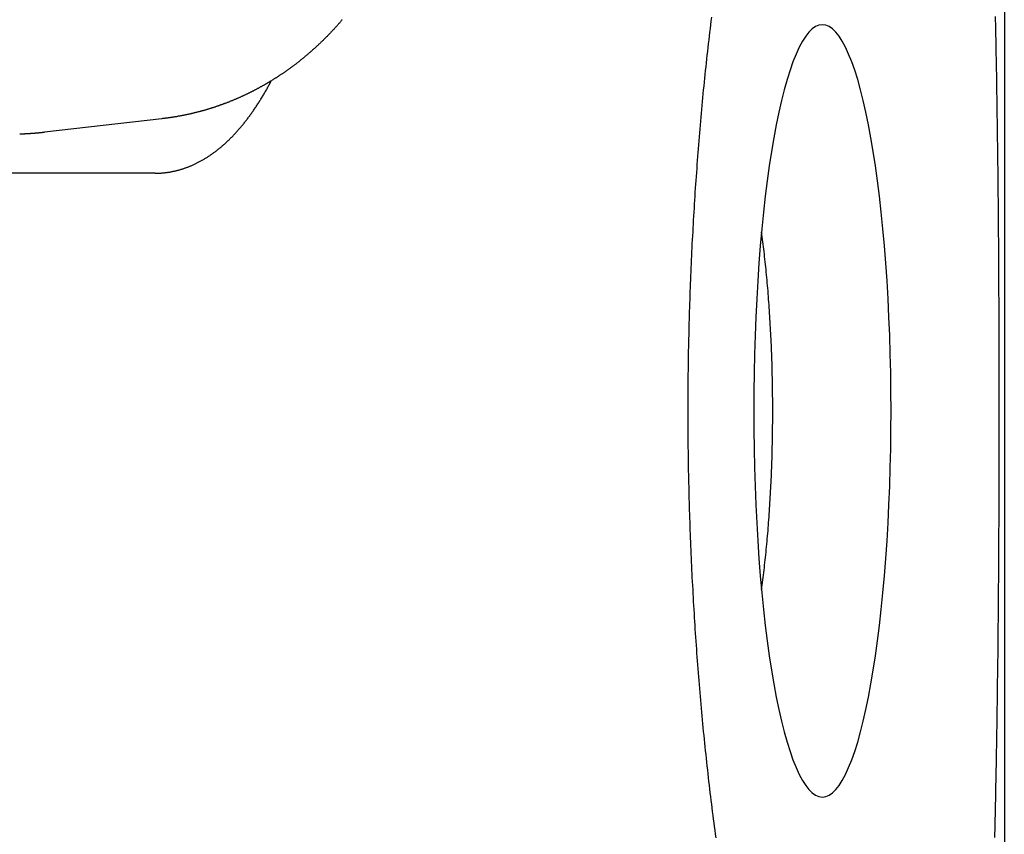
# Model space of a CAD drawing. Extents: x 668 to 3164, y 1007 to 2724.
# Tile 15 of 152: x 971 to 986, y 1732 to 1744. Entities that reach past the tile are written whole.
import ezdxf

# ---------------------------------------------------------------- set-up
doc = ezdxf.new("R2010")
doc.units = 0
doc.layers.add('KF_GRAVIS_12_RIGHT', color=7, linetype='CONTINUOUS')

# ---------------------------------------------------------------- blocks, each defined once
blk = doc.blocks.new('*U16')
at = {"layer": 'KF_GRAVIS_12_RIGHT'}
for p, q in [((156.8872, -506.4808), (156.8872, -581)), ((144.4776, -510.6974), (142.7484, -510.894)), ((144.3803, -511.5), (138.8024, -511.5))]:
    blk.add_line(p, q, dxfattribs=at)
for points in [[(156.753, -509.192, 0), (156.754, -509.248, 0), (156.755, -509.303, 0), (156.757, -509.359, 0), (156.758, -509.415, 0), (156.759, -509.471, 0), (156.76, -509.527, 0), (156.761, -509.583, 0), (156.762, -509.639, 0), (156.763, -509.695, 0), (156.764, -509.752, 0), (156.766, -509.808, 0), (156.767, -509.865, 0), (156.768, -509.922, 0), (156.769, -509.978, 0), (156.77, -510.035, 0), (156.771, -510.092, 0), (156.772, -510.149, 0), (156.772, -510.206, 0), (156.773, -510.263, 0), (156.774, -510.321, 0), (156.775, -510.378, 0), (156.776, -510.435, 0), (156.777, -510.493, 0), (156.778, -510.55, 0), (156.779, -510.608, 0), (156.779, -510.666, 0), (156.78, -510.723, 0), (156.781, -510.781, 0), (156.782, -510.839, 0), (156.783, -510.897, 0), (156.783, -510.955, 0), (156.784, -511.013, 0), (156.785, -511.071, 0), (156.786, -511.129, 0), (156.786, -511.187, 0), (156.787, -511.245, 0), (156.788, -511.304, 0), (156.788, -511.362, 0), (156.789, -511.42, 0), (156.79, -511.479, 0), (156.79, -511.537, 0), (156.791, -511.595, 0), (156.791, -511.654, 0), (156.792, -511.712, 0), (156.793, -511.771, 0), (156.793, -511.829, 0), (156.794, -511.888, 0), (156.794, -511.946, 0), (156.795, -512.005, 0), (156.795, -512.063, 0), (156.796, -512.122, 0), (156.796, -512.181, 0), (156.797, -512.239, 0), (156.797, -512.298, 0), (156.798, -512.356, 0), (156.798, -512.415, 0), (156.799, -512.474, 0), (156.799, -512.532, 0), (156.799, -512.591, 0), (156.8, -512.65, 0), (156.8, -512.708, 0), (156.801, -512.767, 0), (156.801, -512.825, 0), (156.801, -512.884, 0), (156.802, -512.942, 0), (156.802, -513.001, 0), (156.802, -513.059, 0), (156.803, -513.118, 0), (156.803, -513.176, 0), (156.803, -513.235, 0), (156.803, -513.293, 0), (156.804, -513.351, 0), (156.804, -513.41, 0), (156.804, -513.468, 0), (156.804, -513.526, 0), (156.805, -513.585, 0), (156.805, -513.643, 0), (156.805, -513.701, 0), (156.805, -513.759, 0), (156.805, -513.817, 0), (156.806, -513.875, 0), (156.806, -513.933, 0), (156.806, -513.991, 0), (156.806, -514.049, 0), (156.806, -514.106, 0), (156.806, -514.164, 0), (156.807, -514.222, 0), (156.807, -514.279, 0), (156.807, -514.337, 0), (156.807, -514.394, 0), (156.807, -514.452, 0), (156.807, -514.509, 0), (156.807, -514.566, 0), (156.807, -514.623, 0), (156.807, -514.68, 0), (156.807, -514.737, 0), (156.807, -514.794, 0), (156.807, -514.851, 0), (156.807, -514.908, 0), (156.807, -514.964, 0), (156.807, -515.021, 0), (156.807, -515.077, 0), (156.807, -515.134, 0), (156.807, -515.191, 0), (156.807, -515.248, 0), (156.807, -515.305, 0), (156.807, -515.362, 0), (156.807, -515.419, 0), (156.807, -515.476, 0), (156.807, -515.533, 0), (156.807, -515.59, 0), (156.807, -515.648, 0), (156.807, -515.705, 0), (156.807, -515.763, 0), (156.806, -515.82, 0), (156.806, -515.878, 0), (156.806, -515.936, 0), (156.806, -515.993, 0), (156.806, -516.051, 0), (156.806, -516.109, 0), (156.806, -516.167, 0), (156.805, -516.225, 0), (156.805, -516.283, 0), (156.805, -516.341, 0), (156.805, -516.399, 0), (156.805, -516.457, 0), (156.804, -516.516, 0), (156.804, -516.574, 0), (156.804, -516.632, 0), (156.804, -516.69, 0), (156.803, -516.749, 0), (156.803, -516.807, 0), (156.803, -516.865, 0), (156.802, -516.924, 0), (156.802, -516.982, 0), (156.802, -517.041, 0), (156.801, -517.099, 0), (156.801, -517.158, 0), (156.801, -517.216, 0), (156.8, -517.275, 0), (156.8, -517.333, 0), (156.8, -517.392, 0), (156.799, -517.45, 0), (156.799, -517.509, 0), (156.798, -517.567, 0), (156.798, -517.626, 0), (156.797, -517.684, 0), (156.797, -517.743, 0), (156.796, -517.801, 0), (156.796, -517.86, 0), (156.796, -517.919, 0), (156.795, -517.977, 0), (156.794, -518.036, 0), (156.794, -518.094, 0), (156.793, -518.152, 0), (156.793, -518.211, 0), (156.792, -518.269, 0), (156.792, -518.328, 0), (156.791, -518.386, 0), (156.79, -518.444, 0), (156.79, -518.503, 0), (156.789, -518.561, 0), (156.789, -518.619, 0), (156.788, -518.678, 0), (156.787, -518.736, 0), (156.787, -518.794, 0), (156.786, -518.852, 0), (156.785, -518.91, 0), (156.784, -518.968, 0), (156.784, -519.026, 0), (156.783, -519.084, 0), (156.782, -519.142, 0), (156.781, -519.199, 0), (156.781, -519.257, 0), (156.78, -519.315, 0), (156.779, -519.373, 0), (156.778, -519.43, 0), (156.777, -519.488, 0), (156.776, -519.545, 0), (156.776, -519.602, 0), (156.775, -519.66, 0), (156.774, -519.717, 0), (156.773, -519.774, 0), (156.772, -519.831, 0), (156.771, -519.888, 0), (156.77, -519.945, 0), (156.769, -520.002, 0), (156.768, -520.059, 0), (156.767, -520.115, 0), (156.766, -520.172, 0), (156.765, -520.228, 0), (156.764, -520.285, 0), (156.763, -520.341, 0), (156.762, -520.397, 0), (156.761, -520.453, 0), (156.759, -520.509, 0), (156.758, -520.565, 0), (156.757, -520.621, 0), (156.756, -520.677, 0), (156.755, -520.732, 0), (156.754, -520.788, 0), (156.752, -520.843, 0), (156.751, -520.898, 0), (156.75, -520.953, 0), (156.748, -521.008, 0), (156.747, -521.063, 0), (156.746, -521.118, 0), (156.745, -521.173, 0), (156.743, -521.227, 0), (156.742, -521.282, 0)], [(152.64, -521.287, 0), (152.633, -521.233, 0), (152.625, -521.178, 0), (152.618, -521.123, 0), (152.611, -521.068, 0), (152.604, -521.014, 0), (152.597, -520.959, 0), (152.59, -520.903, 0), (152.583, -520.848, 0), (152.576, -520.793, 0), (152.569, -520.737, 0), (152.563, -520.682, 0), (152.556, -520.626, 0), (152.549, -520.57, 0), (152.543, -520.514, 0), (152.536, -520.458, 0), (152.53, -520.402, 0), (152.523, -520.346, 0), (152.517, -520.29, 0), (152.511, -520.234, 0), (152.505, -520.177, 0), (152.499, -520.121, 0), (152.493, -520.064, 0), (152.487, -520.007, 0), (152.481, -519.95, 0), (152.475, -519.894, 0), (152.469, -519.837, 0), (152.463, -519.78, 0), (152.458, -519.722, 0), (152.452, -519.665, 0), (152.447, -519.608, 0), (152.441, -519.551, 0), (152.436, -519.493, 0), (152.431, -519.436, 0), (152.425, -519.378, 0), (152.42, -519.321, 0), (152.415, -519.263, 0), (152.41, -519.205, 0), (152.405, -519.148, 0), (152.4, -519.09, 0), (152.396, -519.032, 0), (152.391, -518.974, 0), (152.386, -518.916, 0), (152.382, -518.858, 0), (152.377, -518.8, 0), (152.372, -518.742, 0), (152.368, -518.684, 0), (152.364, -518.626, 0), (152.359, -518.567, 0), (152.355, -518.509, 0), (152.351, -518.451, 0), (152.347, -518.393, 0), (152.343, -518.334, 0), (152.339, -518.276, 0), (152.335, -518.217, 0), (152.332, -518.159, 0), (152.328, -518.101, 0), (152.324, -518.042, 0), (152.321, -517.984, 0), (152.317, -517.925, 0), (152.314, -517.867, 0), (152.31, -517.808, 0), (152.307, -517.75, 0), (152.304, -517.691, 0), (152.301, -517.633, 0), (152.297, -517.574, 0), (152.294, -517.516, 0), (152.291, -517.457, 0), (152.288, -517.399, 0), (152.286, -517.34, 0), (152.283, -517.282, 0), (152.28, -517.223, 0), (152.278, -517.165, 0), (152.275, -517.106, 0), (152.273, -517.048, 0), (152.27, -516.989, 0), (152.268, -516.931, 0), (152.265, -516.873, 0), (152.263, -516.814, 0), (152.261, -516.756, 0), (152.259, -516.698, 0), (152.257, -516.639, 0), (152.255, -516.581, 0), (152.253, -516.523, 0), (152.251, -516.465, 0), (152.25, -516.407, 0), (152.248, -516.349, 0), (152.246, -516.291, 0), (152.245, -516.233, 0), (152.243, -516.175, 0), (152.242, -516.117, 0), (152.241, -516.059, 0), (152.24, -516.001, 0), (152.238, -515.943, 0), (152.237, -515.886, 0), (152.236, -515.828, 0), (152.235, -515.77, 0), (152.234, -515.713, 0), (152.234, -515.656, 0), (152.233, -515.598, 0), (152.232, -515.541, 0), (152.231, -515.484, 0), (152.231, -515.426, 0), (152.23, -515.369, 0), (152.23, -515.312, 0), (152.23, -515.255, 0), (152.229, -515.198, 0), (152.229, -515.142, 0), (152.229, -515.085, 0), (152.229, -515.028, 0), (152.229, -514.972, 0), (152.229, -514.915, 0), (152.229, -514.859, 0), (152.229, -514.802, 0), (152.23, -514.745, 0), (152.23, -514.688, 0), (152.23, -514.631, 0), (152.231, -514.574, 0), (152.231, -514.517, 0), (152.232, -514.459, 0), (152.233, -514.402, 0), (152.233, -514.345, 0), (152.234, -514.287, 0), (152.235, -514.23, 0), (152.236, -514.172, 0), (152.237, -514.114, 0), (152.238, -514.057, 0), (152.24, -513.999, 0), (152.241, -513.941, 0), (152.242, -513.883, 0), (152.243, -513.825, 0), (152.245, -513.767, 0), (152.246, -513.709, 0), (152.248, -513.651, 0), (152.25, -513.593, 0), (152.251, -513.535, 0), (152.253, -513.476, 0), (152.255, -513.418, 0), (152.257, -513.36, 0), (152.259, -513.302, 0), (152.261, -513.243, 0), (152.263, -513.185, 0), (152.265, -513.126, 0), (152.268, -513.068, 0), (152.27, -513.01, 0), (152.273, -512.951, 0), (152.275, -512.893, 0), (152.278, -512.834, 0), (152.28, -512.775, 0), (152.283, -512.717, 0), (152.286, -512.658, 0), (152.289, -512.6, 0), (152.291, -512.541, 0), (152.294, -512.483, 0), (152.297, -512.424, 0), (152.301, -512.365, 0), (152.304, -512.307, 0), (152.307, -512.248, 0), (152.31, -512.19, 0), (152.314, -512.131, 0), (152.317, -512.073, 0), (152.321, -512.014, 0), (152.324, -511.956, 0), (152.328, -511.897, 0), (152.332, -511.838, 0), (152.335, -511.78, 0), (152.339, -511.722, 0), (152.343, -511.663, 0), (152.347, -511.605, 0), (152.351, -511.546, 0), (152.355, -511.488, 0), (152.36, -511.43, 0), (152.364, -511.371, 0), (152.368, -511.313, 0), (152.373, -511.255, 0), (152.377, -511.197, 0), (152.382, -511.139, 0), (152.386, -511.081, 0), (152.391, -511.023, 0), (152.396, -510.965, 0), (152.401, -510.907, 0), (152.405, -510.849, 0), (152.41, -510.791, 0), (152.415, -510.733, 0), (152.421, -510.675, 0), (152.426, -510.618, 0), (152.431, -510.56, 0), (152.436, -510.503, 0), (152.442, -510.445, 0), (152.447, -510.388, 0), (152.453, -510.33, 0), (152.458, -510.273, 0), (152.464, -510.216, 0), (152.469, -510.159, 0), (152.475, -510.102, 0), (152.481, -510.045, 0), (152.487, -509.988, 0), (152.493, -509.931, 0), (152.499, -509.875, 0), (152.505, -509.818, 0), (152.511, -509.762, 0), (152.518, -509.705, 0), (152.524, -509.649, 0), (152.53, -509.593, 0), (152.537, -509.537, 0), (152.543, -509.481, 0), (152.55, -509.425, 0), (152.557, -509.369, 0), (152.563, -509.313, 0), (152.57, -509.258, 0), (152.577, -509.202, 0)], [(147.135, -509.237, 0), (147.13, -509.243, 0), (147.124, -509.25, 0), (147.119, -509.256, 0), (147.114, -509.262, 0), (147.108, -509.269, 0), (147.103, -509.275, 0), (147.097, -509.281, 0), (147.092, -509.288, 0), (147.086, -509.294, 0), (147.081, -509.3, 0), (147.075, -509.307, 0), (147.07, -509.313, 0), (147.064, -509.319, 0), (147.058, -509.325, 0), (147.053, -509.332, 0), (147.047, -509.338, 0), (147.042, -509.344, 0), (147.036, -509.35, 0), (147.03, -509.356, 0), (147.025, -509.363, 0), (147.019, -509.369, 0), (147.014, -509.375, 0), (147.008, -509.381, 0), (147.002, -509.387, 0), (146.997, -509.393, 0), (146.991, -509.399, 0), (146.985, -509.405, 0), (146.979, -509.412, 0), (146.974, -509.418, 0), (146.968, -509.424, 0), (146.962, -509.43, 0), (146.956, -509.436, 0), (146.951, -509.442, 0), (146.945, -509.448, 0), (146.939, -509.454, 0), (146.933, -509.46, 0), (146.927, -509.466, 0), (146.922, -509.472, 0), (146.916, -509.478, 0), (146.91, -509.484, 0), (146.904, -509.49, 0), (146.898, -509.496, 0), (146.892, -509.502, 0), (146.886, -509.507, 0), (146.881, -509.513, 0), (146.875, -509.519, 0), (146.869, -509.525, 0), (146.863, -509.531, 0), (146.857, -509.537, 0), (146.851, -509.543, 0), (146.845, -509.549, 0), (146.839, -509.554, 0), (146.833, -509.56, 0), (146.827, -509.566, 0), (146.821, -509.572, 0), (146.815, -509.578, 0), (146.809, -509.583, 0), (146.803, -509.589, 0), (146.797, -509.595, 0), (146.791, -509.601, 0), (146.785, -509.606, 0), (146.778, -509.612, 0), (146.772, -509.618, 0), (146.766, -509.623, 0), (146.76, -509.629, 0), (146.754, -509.635, 0), (146.748, -509.64, 0), (146.742, -509.646, 0), (146.736, -509.652, 0), (146.729, -509.657, 0), (146.723, -509.663, 0), (146.717, -509.669, 0), (146.711, -509.674, 0), (146.705, -509.68, 0), (146.698, -509.685, 0), (146.692, -509.691, 0), (146.686, -509.696, 0), (146.68, -509.702, 0), (146.673, -509.707, 0), (146.667, -509.713, 0), (146.661, -509.718, 0), (146.655, -509.724, 0), (146.648, -509.729, 0), (146.642, -509.735, 0), (146.636, -509.74, 0), (146.629, -509.746, 0), (146.623, -509.751, 0), (146.616, -509.756, 0), (146.61, -509.762, 0), (146.604, -509.767, 0), (146.597, -509.773, 0), (146.591, -509.778, 0), (146.585, -509.783, 0), (146.578, -509.789, 0), (146.572, -509.794, 0), (146.565, -509.799, 0), (146.559, -509.804, 0), (146.552, -509.81, 0), (146.546, -509.815, 0), (146.539, -509.82, 0), (146.533, -509.825, 0), (146.526, -509.831, 0), (146.52, -509.836, 0), (146.513, -509.841, 0), (146.507, -509.846, 0), (146.5, -509.852, 0), (146.494, -509.857, 0), (146.487, -509.862, 0), (146.481, -509.867, 0), (146.474, -509.872, 0), (146.467, -509.877, 0), (146.461, -509.882, 0), (146.454, -509.887, 0), (146.448, -509.892, 0), (146.441, -509.898, 0), (146.434, -509.903, 0), (146.428, -509.908, 0), (146.421, -509.913, 0), (146.414, -509.918, 0), (146.408, -509.923, 0), (146.401, -509.928, 0), (146.394, -509.933, 0), (146.388, -509.938, 0), (146.381, -509.942, 0), (146.374, -509.947, 0), (146.367, -509.952, 0), (146.361, -509.957, 0), (146.354, -509.962, 0), (146.347, -509.967, 0), (146.34, -509.972, 0), (146.333, -509.977, 0), (146.327, -509.982, 0), (146.32, -509.986, 0), (146.313, -509.991, 0), (146.306, -509.996, 0), (146.299, -510.001, 0), (146.293, -510.006, 0), (146.286, -510.01, 0), (146.279, -510.015, 0), (146.272, -510.02, 0), (146.265, -510.024, 0), (146.258, -510.029, 0), (146.251, -510.034, 0), (146.244, -510.039, 0), (146.237, -510.043, 0), (146.231, -510.048, 0), (146.224, -510.052, 0), (146.217, -510.057, 0), (146.21, -510.062, 0), (146.203, -510.066, 0), (146.196, -510.071, 0), (146.189, -510.075, 0), (146.182, -510.08, 0), (146.175, -510.084, 0), (146.168, -510.089, 0), (146.161, -510.094, 0), (146.154, -510.098, 0), (146.147, -510.102, 0), (146.14, -510.107, 0), (146.133, -510.111, 0), (146.125, -510.116, 0), (146.118, -510.12, 0), (146.111, -510.125, 0), (146.104, -510.129, 0), (146.097, -510.133, 0), (146.09, -510.138, 0), (146.083, -510.142, 0), (146.076, -510.146, 0), (146.069, -510.151, 0), (146.061, -510.155, 0), (146.054, -510.159, 0), (146.047, -510.164, 0), (146.04, -510.168, 0), (146.033, -510.172, 0), (146.026, -510.176, 0), (146.018, -510.181, 0), (146.011, -510.185, 0), (146.004, -510.189, 0), (145.997, -510.193, 0), (145.99, -510.197, 0), (145.982, -510.202, 0), (145.975, -510.206, 0), (145.968, -510.21, 0), (145.961, -510.214, 0), (145.953, -510.218, 0), (145.946, -510.222, 0), (145.939, -510.226, 0), (145.931, -510.23, 0), (145.924, -510.234, 0), (145.917, -510.238, 0), (145.909, -510.242, 0), (145.902, -510.246, 0), (145.895, -510.25, 0), (145.887, -510.254, 0), (145.88, -510.258, 0), (145.873, -510.262, 0), (145.865, -510.266, 0), (145.858, -510.27, 0), (145.851, -510.274, 0), (145.843, -510.277, 0), (145.836, -510.281, 0), (145.828, -510.285, 0), (145.821, -510.289, 0), (145.814, -510.293, 0), (145.806, -510.297, 0), (145.799, -510.3, 0), (145.791, -510.304, 0), (145.784, -510.308, 0), (145.776, -510.312, 0), (145.769, -510.315, 0), (145.761, -510.319, 0), (145.754, -510.323, 0), (145.746, -510.326, 0), (145.739, -510.33, 0), (145.731, -510.334, 0), (145.724, -510.337, 0), (145.716, -510.341, 0), (145.709, -510.344, 0), (145.701, -510.348, 0), (145.694, -510.351, 0), (145.686, -510.355, 0), (145.678, -510.359, 0), (145.671, -510.362, 0), (145.663, -510.366, 0), (145.656, -510.369, 0), (145.648, -510.372, 0), (145.641, -510.376, 0), (145.633, -510.379, 0), (145.625, -510.383, 0), (145.618, -510.386, 0), (145.61, -510.39, 0), (145.602, -510.393, 0), (145.595, -510.396, 0), (145.587, -510.4, 0), (145.579, -510.403, 0), (145.572, -510.406, 0), (145.564, -510.409, 0), (145.556, -510.413, 0), (145.549, -510.416, 0), (145.541, -510.419, 0), (145.533, -510.422, 0), (145.526, -510.426, 0), (145.518, -510.429, 0), (145.51, -510.432, 0), (145.502, -510.435, 0), (145.495, -510.438, 0), (145.487, -510.441, 0), (145.479, -510.445, 0), (145.471, -510.448, 0), (145.464, -510.451, 0), (145.456, -510.454, 0), (145.448, -510.457, 0), (145.44, -510.46, 0), (145.433, -510.463, 0), (145.425, -510.466, 0), (145.417, -510.469, 0), (145.409, -510.472, 0), (145.401, -510.475, 0), (145.393, -510.478, 0), (145.386, -510.48, 0), (145.378, -510.483, 0), (145.37, -510.486, 0), (145.362, -510.489, 0), (145.354, -510.492, 0), (145.346, -510.495, 0), (145.339, -510.498, 0), (145.331, -510.5, 0), (145.323, -510.503, 0), (145.315, -510.506, 0), (145.307, -510.509, 0), (145.299, -510.511, 0), (145.291, -510.514, 0), (145.283, -510.517, 0), (145.275, -510.519, 0), (145.268, -510.522, 0), (145.26, -510.525, 0), (145.252, -510.527, 0), (145.244, -510.53, 0), (145.236, -510.533, 0), (145.228, -510.535, 0), (145.22, -510.538, 0), (145.212, -510.54, 0), (145.204, -510.543, 0), (145.196, -510.545, 0), (145.188, -510.548, 0), (145.18, -510.55, 0), (145.172, -510.553, 0), (145.164, -510.555, 0), (145.156, -510.558, 0), (145.148, -510.56, 0), (145.14, -510.562, 0), (145.132, -510.565, 0), (145.124, -510.567, 0), (145.116, -510.569, 0), (145.108, -510.572, 0), (145.1, -510.574, 0), (145.092, -510.576, 0), (145.084, -510.579, 0), (145.076, -510.581, 0), (145.068, -510.583, 0), (145.06, -510.585, 0), (145.052, -510.587, 0), (145.044, -510.59, 0), (145.036, -510.592, 0), (145.027, -510.594, 0), (145.019, -510.596, 0), (145.011, -510.598, 0), (145.003, -510.6, 0), (144.995, -510.602, 0), (144.987, -510.604, 0), (144.979, -510.606, 0), (144.971, -510.608, 0), (144.963, -510.61, 0), (144.955, -510.612, 0), (144.946, -510.614, 0), (144.938, -510.616, 0), (144.93, -510.618, 0), (144.922, -510.62, 0), (144.914, -510.622, 0), (144.906, -510.624, 0), (144.898, -510.626, 0), (144.889, -510.628, 0), (144.881, -510.63, 0), (144.873, -510.631, 0), (144.865, -510.633, 0), (144.857, -510.635, 0), (144.849, -510.637, 0), (144.84, -510.638, 0), (144.832, -510.64, 0), (144.824, -510.642, 0), (144.816, -510.644, 0), (144.808, -510.645, 0), (144.8, -510.647, 0), (144.791, -510.649, 0), (144.783, -510.65, 0), (144.775, -510.652, 0), (144.767, -510.653, 0), (144.759, -510.655, 0), (144.75, -510.656, 0), (144.742, -510.658, 0), (144.734, -510.659, 0), (144.726, -510.661, 0), (144.717, -510.662, 0), (144.709, -510.664, 0), (144.701, -510.665, 0), (144.693, -510.667, 0), (144.684, -510.668, 0), (144.676, -510.67, 0), (144.668, -510.671, 0), (144.66, -510.672, 0), (144.651, -510.674, 0), (144.643, -510.675, 0), (144.635, -510.676, 0), (144.627, -510.678, 0), (144.618, -510.679, 0), (144.61, -510.68, 0), (144.602, -510.681, 0), (144.594, -510.682, 0), (144.585, -510.684, 0), (144.577, -510.685, 0), (144.569, -510.686, 0), (144.561, -510.687, 0), (144.552, -510.688, 0), (144.544, -510.689, 0), (144.536, -510.69, 0), (144.527, -510.691, 0), (144.519, -510.692, 0), (144.511, -510.694, 0), (144.502, -510.695, 0), (144.494, -510.696, 0), (144.486, -510.696, 0), (144.478, -510.697, 0)], [(154.207, -509.312, 0), (154.157, -509.319, 0), (154.107, -509.339, 0), (154.058, -509.374, 0), (154.009, -509.421, 0), (153.961, -509.482, 0), (153.913, -509.557, 0), (153.866, -509.644, 0), (153.82, -509.745, 0), (153.774, -509.858, 0), (153.73, -509.984, 0), (153.687, -510.121, 0), (153.645, -510.271, 0), (153.604, -510.431, 0), (153.565, -510.603, 0), (153.527, -510.785, 0), (153.491, -510.978, 0), (153.457, -511.18, 0), (153.425, -511.392, 0), (153.394, -511.612, 0), (153.366, -511.84, 0), (153.339, -512.076, 0), (153.315, -512.319, 0), (153.292, -512.568, 0), (153.272, -512.823, 0), (153.254, -513.084, 0), (153.239, -513.349, 0), (153.226, -513.618, 0), (153.215, -513.89, 0), (153.206, -514.165, 0), (153.2, -514.442, 0), (153.196, -514.721, 0), (153.195, -515, 0), (153.196, -515.279, 0), (153.2, -515.558, 0), (153.206, -515.835, 0), (153.215, -516.11, 0), (153.226, -516.382, 0), (153.239, -516.651, 0), (153.254, -516.916, 0), (153.272, -517.177, 0), (153.292, -517.432, 0), (153.315, -517.681, 0), (153.339, -517.924, 0), (153.366, -518.16, 0), (153.394, -518.388, 0), (153.425, -518.608, 0), (153.457, -518.82, 0), (153.491, -519.022, 0), (153.527, -519.215, 0), (153.565, -519.397, 0), (153.604, -519.569, 0), (153.645, -519.729, 0), (153.687, -519.879, 0), (153.73, -520.016, 0), (153.774, -520.142, 0), (153.82, -520.255, 0), (153.866, -520.356, 0), (153.913, -520.443, 0), (153.961, -520.518, 0), (154.009, -520.579, 0), (154.058, -520.626, 0), (154.107, -520.661, 0), (154.157, -520.681, 0), (154.207, -520.688, 0), (154.256, -520.681, 0), (154.306, -520.661, 0), (154.355, -520.626, 0), (154.404, -520.579, 0), (154.452, -520.518, 0), (154.5, -520.443, 0), (154.547, -520.356, 0), (154.594, -520.255, 0), (154.639, -520.142, 0), (154.683, -520.016, 0), (154.727, -519.879, 0), (154.769, -519.729, 0), (154.809, -519.569, 0), (154.848, -519.397, 0), (154.886, -519.215, 0), (154.922, -519.022, 0), (154.956, -518.82, 0), (154.988, -518.608, 0), (155.019, -518.388, 0), (155.048, -518.16, 0), (155.074, -517.924, 0), (155.099, -517.681, 0), (155.121, -517.432, 0), (155.141, -517.177, 0), (155.159, -516.916, 0), (155.175, -516.651, 0), (155.188, -516.382, 0), (155.199, -516.11, 0), (155.207, -515.835, 0), (155.213, -515.558, 0), (155.217, -515.279, 0), (155.218, -515, 0), (155.217, -514.721, 0), (155.213, -514.442, 0), (155.207, -514.165, 0), (155.199, -513.89, 0), (155.188, -513.618, 0), (155.175, -513.349, 0), (155.159, -513.084, 0), (155.141, -512.823, 0), (155.121, -512.568, 0), (155.099, -512.319, 0), (155.074, -512.076, 0), (155.048, -511.84, 0), (155.019, -511.612, 0), (154.988, -511.392, 0), (154.956, -511.18, 0), (154.922, -510.978, 0), (154.886, -510.785, 0), (154.848, -510.603, 0), (154.809, -510.431, 0), (154.769, -510.271, 0), (154.727, -510.121, 0), (154.683, -509.984, 0), (154.639, -509.858, 0), (154.594, -509.745, 0), (154.547, -509.644, 0), (154.5, -509.557, 0), (154.452, -509.482, 0), (154.404, -509.421, 0), (154.355, -509.374, 0), (154.306, -509.339, 0), (154.256, -509.319, 0), (154.207, -509.312, 0)], [(144.38, -511.5, 0), (144.39, -511.5, 0), (144.4, -511.5, 0), (144.409, -511.5, 0), (144.419, -511.499, 0), (144.429, -511.499, 0), (144.438, -511.499, 0), (144.448, -511.498, 0), (144.458, -511.498, 0), (144.467, -511.497, 0), (144.477, -511.496, 0), (144.487, -511.495, 0), (144.497, -511.495, 0), (144.506, -511.494, 0), (144.516, -511.493, 0), (144.526, -511.491, 0), (144.536, -511.49, 0), (144.545, -511.489, 0), (144.555, -511.488, 0), (144.565, -511.486, 0), (144.575, -511.485, 0), (144.584, -511.483, 0), (144.594, -511.482, 0), (144.604, -511.48, 0), (144.614, -511.478, 0), (144.624, -511.476, 0), (144.633, -511.474, 0), (144.643, -511.472, 0), (144.653, -511.47, 0), (144.663, -511.468, 0), (144.672, -511.466, 0), (144.682, -511.463, 0), (144.692, -511.461, 0), (144.702, -511.459, 0), (144.712, -511.456, 0), (144.721, -511.453, 0), (144.731, -511.451, 0), (144.741, -511.448, 0), (144.751, -511.445, 0), (144.761, -511.442, 0), (144.77, -511.439, 0), (144.78, -511.436, 0), (144.79, -511.433, 0), (144.8, -511.43, 0), (144.809, -511.426, 0), (144.819, -511.423, 0), (144.829, -511.42, 0), (144.839, -511.416, 0), (144.849, -511.412, 0), (144.858, -511.409, 0), (144.868, -511.405, 0), (144.878, -511.401, 0), (144.888, -511.397, 0), (144.897, -511.393, 0), (144.907, -511.389, 0), (144.917, -511.385, 0), (144.926, -511.381, 0), (144.936, -511.376, 0), (144.946, -511.372, 0), (144.956, -511.367, 0), (144.965, -511.363, 0), (144.975, -511.358, 0), (144.985, -511.354, 0), (144.994, -511.349, 0), (145.004, -511.344, 0), (145.014, -511.339, 0), (145.023, -511.334, 0), (145.033, -511.329, 0), (145.043, -511.324, 0), (145.052, -511.318, 0), (145.062, -511.313, 0), (145.071, -511.308, 0), (145.081, -511.302, 0), (145.091, -511.297, 0), (145.1, -511.291, 0), (145.11, -511.285, 0), (145.119, -511.28, 0), (145.129, -511.274, 0), (145.138, -511.268, 0), (145.148, -511.262, 0), (145.157, -511.256, 0), (145.167, -511.25, 0), (145.176, -511.243, 0), (145.186, -511.237, 0), (145.195, -511.231, 0), (145.205, -511.224, 0), (145.214, -511.218, 0), (145.224, -511.211, 0), (145.233, -511.204, 0), (145.242, -511.197, 0), (145.252, -511.19, 0), (145.261, -511.184, 0), (145.27, -511.177, 0), (145.28, -511.169, 0), (145.289, -511.162, 0), (145.298, -511.155, 0), (145.308, -511.148, 0), (145.317, -511.14, 0), (145.326, -511.133, 0), (145.335, -511.125, 0), (145.345, -511.118, 0), (145.354, -511.11, 0), (145.363, -511.102, 0), (145.372, -511.094, 0), (145.381, -511.086, 0), (145.39, -511.078, 0), (145.399, -511.07, 0), (145.409, -511.062, 0), (145.418, -511.054, 0), (145.427, -511.045, 0), (145.436, -511.037, 0), (145.445, -511.028, 0), (145.454, -511.02, 0), (145.463, -511.011, 0), (145.472, -511.002, 0), (145.48, -510.993, 0), (145.489, -510.985, 0), (145.498, -510.976, 0), (145.507, -510.967, 0), (145.516, -510.958, 0), (145.525, -510.948, 0), (145.534, -510.939, 0), (145.542, -510.93, 0), (145.551, -510.92, 0), (145.56, -510.911, 0), (145.569, -510.901, 0), (145.577, -510.892, 0), (145.586, -510.882, 0), (145.595, -510.872, 0), (145.603, -510.863, 0), (145.612, -510.853, 0), (145.621, -510.843, 0), (145.629, -510.833, 0), (145.638, -510.823, 0), (145.646, -510.813, 0), (145.655, -510.802, 0), (145.663, -510.792, 0), (145.672, -510.782, 0), (145.68, -510.771, 0), (145.688, -510.761, 0), (145.697, -510.75, 0), (145.705, -510.74, 0), (145.713, -510.729, 0), (145.722, -510.719, 0), (145.73, -510.708, 0), (145.738, -510.697, 0), (145.747, -510.686, 0), (145.755, -510.675, 0), (145.763, -510.664, 0), (145.771, -510.653, 0), (145.779, -510.642, 0), (145.787, -510.631, 0), (145.795, -510.619, 0), (145.804, -510.608, 0), (145.812, -510.597, 0), (145.82, -510.585, 0), (145.828, -510.574, 0), (145.836, -510.562, 0), (145.843, -510.55, 0), (145.851, -510.539, 0), (145.859, -510.527, 0), (145.867, -510.515, 0), (145.875, -510.503, 0), (145.883, -510.491, 0), (145.89, -510.48, 0), (145.898, -510.468, 0), (145.906, -510.455, 0), (145.914, -510.443, 0), (145.921, -510.431, 0), (145.929, -510.419, 0), (145.937, -510.407, 0), (145.944, -510.394, 0), (145.952, -510.382, 0), (145.959, -510.37, 0), (145.967, -510.357, 0), (145.974, -510.345, 0), (145.982, -510.332, 0), (145.989, -510.319, 0), (145.996, -510.307, 0), (146.004, -510.294, 0), (146.011, -510.281, 0), (146.018, -510.268, 0), (146.026, -510.256, 0), (146.033, -510.243, 0), (146.04, -510.23, 0), (146.047, -510.217, 0), (146.054, -510.204, 0), (146.061, -510.191, 0), (146.068, -510.177, 0), (146.075, -510.164, 0), (146.082, -510.151, 0), (146.089, -510.138, 0)], [(142.383, -510.921, 0), (142.386, -510.921, 0), (142.389, -510.92, 0), (142.391, -510.92, 0), (142.394, -510.92, 0), (142.397, -510.92, 0), (142.4, -510.92, 0), (142.403, -510.92, 0), (142.406, -510.92, 0), (142.409, -510.92, 0), (142.411, -510.92, 0), (142.414, -510.92, 0), (142.417, -510.919, 0), (142.42, -510.919, 0), (142.423, -510.919, 0), (142.426, -510.919, 0), (142.429, -510.919, 0), (142.432, -510.919, 0), (142.434, -510.919, 0), (142.437, -510.919, 0), (142.44, -510.918, 0), (142.443, -510.918, 0), (142.446, -510.918, 0), (142.449, -510.918, 0), (142.452, -510.918, 0), (142.454, -510.918, 0), (142.457, -510.918, 0), (142.46, -510.918, 0), (142.463, -510.917, 0), (142.466, -510.917, 0), (142.469, -510.917, 0), (142.472, -510.917, 0), (142.474, -510.917, 0), (142.477, -510.917, 0), (142.48, -510.916, 0), (142.483, -510.916, 0), (142.486, -510.916, 0), (142.489, -510.916, 0), (142.492, -510.916, 0), (142.494, -510.916, 0), (142.497, -510.916, 0), (142.5, -510.915, 0), (142.503, -510.915, 0), (142.506, -510.915, 0), (142.509, -510.915, 0), (142.512, -510.915, 0), (142.514, -510.914, 0), (142.517, -510.914, 0), (142.52, -510.914, 0), (142.523, -510.914, 0), (142.526, -510.914, 0), (142.529, -510.914, 0), (142.532, -510.913, 0), (142.534, -510.913, 0), (142.537, -510.913, 0), (142.54, -510.913, 0), (142.543, -510.913, 0), (142.546, -510.912, 0), (142.549, -510.912, 0), (142.552, -510.912, 0), (142.554, -510.912, 0), (142.557, -510.912, 0), (142.56, -510.911, 0), (142.563, -510.911, 0), (142.566, -510.911, 0), (142.569, -510.911, 0), (142.572, -510.911, 0), (142.574, -510.91, 0), (142.577, -510.91, 0), (142.58, -510.91, 0), (142.583, -510.91, 0), (142.586, -510.91, 0), (142.589, -510.909, 0), (142.592, -510.909, 0), (142.594, -510.909, 0), (142.597, -510.909, 0), (142.6, -510.908, 0), (142.603, -510.908, 0), (142.606, -510.908, 0), (142.609, -510.908, 0), (142.612, -510.907, 0), (142.614, -510.907, 0), (142.617, -510.907, 0), (142.62, -510.907, 0), (142.623, -510.907, 0), (142.626, -510.906, 0), (142.629, -510.906, 0), (142.632, -510.906, 0), (142.634, -510.906, 0), (142.637, -510.905, 0), (142.64, -510.905, 0), (142.643, -510.905, 0), (142.646, -510.904, 0), (142.649, -510.904, 0), (142.652, -510.904, 0), (142.654, -510.904, 0), (142.657, -510.903, 0), (142.66, -510.903, 0), (142.663, -510.903, 0), (142.666, -510.903, 0), (142.669, -510.902, 0), (142.671, -510.902, 0), (142.674, -510.902, 0), (142.677, -510.902, 0), (142.68, -510.901, 0), (142.683, -510.901, 0), (142.686, -510.901, 0), (142.689, -510.9, 0), (142.691, -510.9, 0), (142.694, -510.9, 0), (142.697, -510.9, 0), (142.7, -510.899, 0), (142.703, -510.899, 0), (142.706, -510.899, 0), (142.709, -510.898, 0), (142.711, -510.898, 0), (142.714, -510.898, 0), (142.717, -510.897, 0), (142.72, -510.897, 0), (142.723, -510.897, 0), (142.726, -510.897, 0), (142.728, -510.896, 0), (142.731, -510.896, 0), (142.734, -510.896, 0), (142.737, -510.895, 0), (142.74, -510.895, 0), (142.743, -510.895, 0), (142.746, -510.894, 0), (142.748, -510.894, 0)], [(153.31, -517.631, 0), (153.315, -517.596, 0), (153.32, -517.561, 0), (153.325, -517.526, 0), (153.329, -517.49, 0), (153.334, -517.455, 0), (153.339, -517.418, 0), (153.343, -517.382, 0), (153.348, -517.345, 0), (153.352, -517.308, 0), (153.356, -517.271, 0), (153.36, -517.234, 0), (153.365, -517.196, 0), (153.369, -517.158, 0), (153.373, -517.12, 0), (153.377, -517.081, 0), (153.381, -517.043, 0), (153.384, -517.004, 0), (153.388, -516.965, 0), (153.392, -516.925, 0), (153.395, -516.886, 0), (153.399, -516.846, 0), (153.402, -516.806, 0), (153.406, -516.766, 0), (153.409, -516.725, 0), (153.412, -516.685, 0), (153.415, -516.644, 0), (153.419, -516.603, 0), (153.422, -516.562, 0), (153.424, -516.52, 0), (153.427, -516.479, 0), (153.43, -516.437, 0), (153.433, -516.395, 0), (153.435, -516.353, 0), (153.438, -516.311, 0), (153.44, -516.269, 0), (153.443, -516.226, 0), (153.445, -516.184, 0), (153.447, -516.141, 0), (153.449, -516.098, 0), (153.451, -516.055, 0), (153.453, -516.012, 0), (153.455, -515.969, 0), (153.457, -515.926, 0), (153.459, -515.882, 0), (153.46, -515.839, 0), (153.462, -515.795, 0), (153.463, -515.752, 0), (153.465, -515.708, 0), (153.466, -515.664, 0), (153.467, -515.62, 0), (153.468, -515.576, 0), (153.469, -515.532, 0), (153.47, -515.488, 0), (153.471, -515.444, 0), (153.472, -515.399, 0), (153.473, -515.355, 0), (153.473, -515.311, 0), (153.474, -515.267, 0), (153.474, -515.222, 0), (153.475, -515.178, 0), (153.475, -515.133, 0), (153.475, -515.089, 0), (153.475, -515.044, 0), (153.475, -515, 0), (153.475, -514.956, 0), (153.475, -514.911, 0), (153.475, -514.867, 0), (153.475, -514.822, 0), (153.474, -514.778, 0), (153.474, -514.733, 0), (153.473, -514.689, 0), (153.473, -514.645, 0), (153.472, -514.601, 0), (153.471, -514.556, 0), (153.47, -514.512, 0), (153.469, -514.468, 0), (153.468, -514.424, 0), (153.467, -514.38, 0), (153.466, -514.336, 0), (153.465, -514.292, 0), (153.463, -514.248, 0), (153.462, -514.205, 0), (153.46, -514.161, 0), (153.459, -514.118, 0), (153.457, -514.074, 0), (153.455, -514.031, 0), (153.453, -513.988, 0), (153.451, -513.945, 0), (153.449, -513.902, 0), (153.447, -513.859, 0), (153.445, -513.816, 0), (153.443, -513.774, 0), (153.44, -513.731, 0), (153.438, -513.689, 0), (153.435, -513.647, 0), (153.433, -513.605, 0), (153.43, -513.563, 0), (153.427, -513.521, 0), (153.424, -513.48, 0), (153.422, -513.438, 0), (153.419, -513.397, 0), (153.415, -513.356, 0), (153.412, -513.315, 0), (153.409, -513.275, 0), (153.406, -513.234, 0), (153.402, -513.194, 0), (153.399, -513.154, 0), (153.395, -513.114, 0), (153.392, -513.075, 0), (153.388, -513.035, 0), (153.384, -512.996, 0), (153.381, -512.957, 0), (153.377, -512.919, 0), (153.373, -512.88, 0), (153.369, -512.842, 0), (153.365, -512.804, 0), (153.36, -512.766, 0), (153.356, -512.729, 0), (153.352, -512.692, 0), (153.348, -512.655, 0), (153.343, -512.618, 0), (153.339, -512.582, 0), (153.334, -512.545, 0), (153.329, -512.51, 0), (153.325, -512.474, 0), (153.32, -512.439, 0), (153.315, -512.404, 0), (153.31, -512.369, 0)]]:
    blk.add_polyline3d(points, dxfattribs=at)

msp = doc.modelspace()

# ---------------------------------------------------------------- block references
at = {"layer": 'KF_GRAVIS_12_RIGHT'}
msp.add_blockref('*U16', (828.93, 2253.101), dxfattribs=at)

doc.saveas('drawing.dxf')
